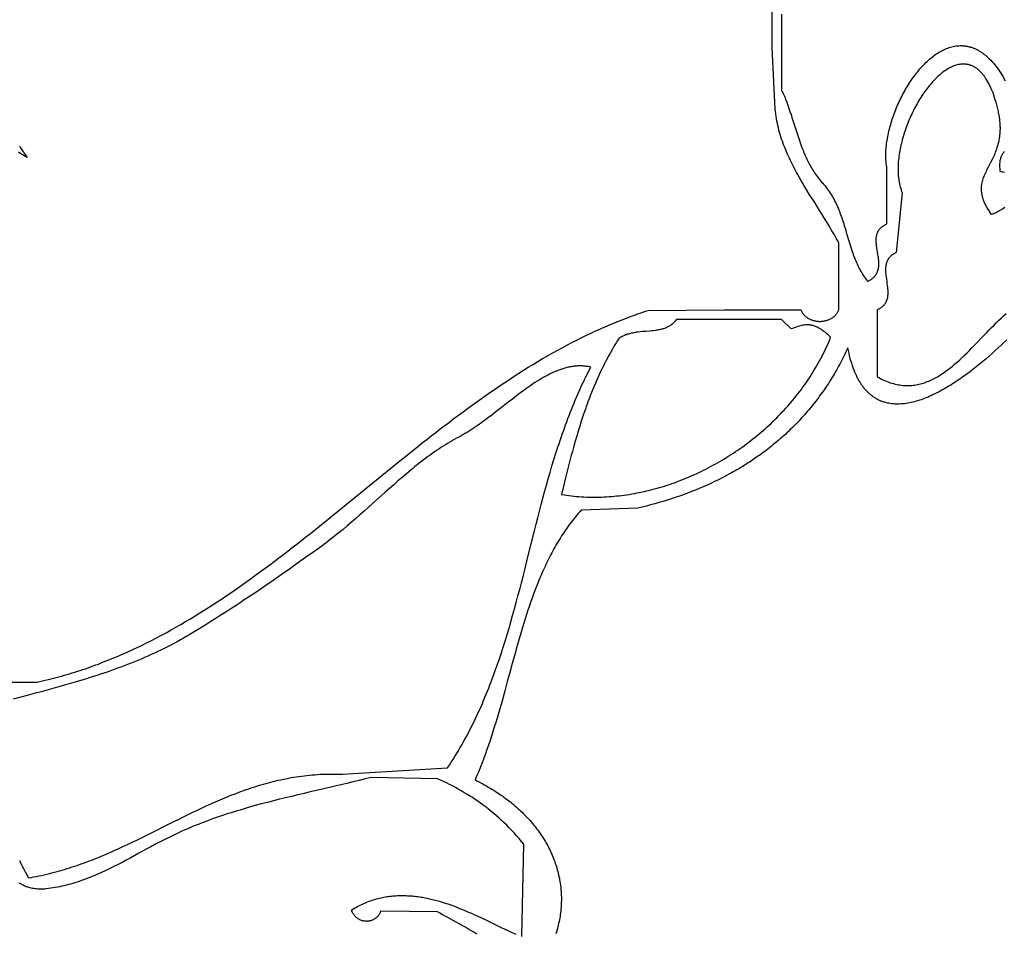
# Model space of a CAD drawing. Extents: x 50 to 552, y 37 to 542.
# Tile 17 of 39: x 321 to 424, y 167 to 263. Entities that reach past the tile are written whole.
import ezdxf

# ---------------------------------------------------------------- set-up
doc = ezdxf.new("R2010")
doc.units = 0

msp = doc.modelspace()

# ---------------------------------------------------------------- linework, layer by layer
for points in [[(314.5, 193.5), (322.5, 193.5), (322.79, 193.56), (323.07, 193.63), (323.36, 193.69), (323.65, 193.76), (323.93, 193.83), (324.22, 193.9), (324.5, 193.98), (324.78, 194.05), (325.06, 194.13), (325.34, 194.21), (325.62, 194.29), (325.9, 194.37), (326.18, 194.46), (326.46, 194.54), (326.74, 194.63), (327.01, 194.72), (327.29, 194.81), (327.56, 194.9), (327.84, 195), (328.11, 195.1), (328.39, 195.19), (328.66, 195.29), (328.93, 195.39), (329.2, 195.5), (329.47, 195.6), (329.74, 195.71), (330.01, 195.81), (330.28, 195.92), (330.55, 196.03), (330.81, 196.14), (331.08, 196.26), (331.35, 196.37), (331.61, 196.49), (331.88, 196.61), (332.14, 196.73), (332.4, 196.85), (332.67, 196.97), (332.93, 197.09), (333.45, 197.34), (333.97, 197.6), (334.49, 197.86), (335.01, 198.13), (335.52, 198.4), (336.03, 198.67), (336.54, 198.96), (337.05, 199.24), (337.56, 199.53), (338.06, 199.83), (338.56, 200.13), (339.06, 200.43), (339.56, 200.74), (340.06, 201.05), (340.56, 201.37), (341.05, 201.69), (341.54, 202.01), (342.03, 202.34), (342.52, 202.67), (343.01, 203), (343.5, 203.34), (343.98, 203.68), (344.47, 204.02), (344.95, 204.37), (345.43, 204.72), (345.91, 205.07), (346.39, 205.42), (346.87, 205.78), (347.34, 206.14), (347.82, 206.5), (348.3, 206.86), (348.77, 207.23), (349.24, 207.59), (349.72, 207.96), (350.19, 208.33), (350.66, 208.7), (351.13, 209.08), (352.07, 209.83), (353.01, 210.58), (353.95, 211.34), (354.89, 212.1), (356.76, 213.63), (358.63, 215.16), (359.56, 215.92), (360.5, 216.68), (361.44, 217.43), (362.38, 218.18), (362.85, 218.55), (363.32, 218.92), (363.79, 219.29), (364.27, 219.66), (364.74, 220.03), (365.22, 220.39), (365.69, 220.75), (366.17, 221.11), (366.65, 221.47), (367.13, 221.83), (367.6, 222.18), (368.09, 222.53), (368.57, 222.88), (369.05, 223.22), (369.53, 223.56), (370.02, 223.9), (370.51, 224.24), (371, 224.57), (371.49, 224.9), (371.98, 225.22), (372.47, 225.54), (372.96, 225.86), (373.46, 226.18), (373.96, 226.49), (374.46, 226.79), (374.96, 227.09), (375.46, 227.39), (375.96, 227.68), (376.47, 227.97), (376.98, 228.25), (377.49, 228.53), (378, 228.81), (378.52, 229.08), (379.03, 229.34), (379.55, 229.6), (380.07, 229.85), (380.6, 230.1), (380.86, 230.22), (381.12, 230.34), (381.39, 230.46), (381.65, 230.58), (381.92, 230.7), (382.18, 230.81), (382.45, 230.92), (382.72, 231.03), (382.98, 231.14), (383.25, 231.25), (383.52, 231.36), (383.79, 231.47), (384.06, 231.57), (384.33, 231.67), (384.6, 231.77), (384.87, 231.87), (385.15, 231.97), (385.42, 232.07), (385.69, 232.16), (385.97, 232.25), (386.24, 232.35), (386.52, 232.43), (394.5, 232.5), (402.5, 232.5), (402.53, 232.43), (402.57, 232.35), (402.61, 232.28), (402.65, 232.22), (402.69, 232.15), (402.74, 232.09), (402.79, 232.03), (402.84, 231.97), (402.89, 231.92), (402.94, 231.86), (403, 231.81), (403.06, 231.76), (403.12, 231.72), (403.18, 231.67), (403.25, 231.63), (403.31, 231.59), (403.38, 231.56), (403.45, 231.52), (403.52, 231.49), (403.59, 231.46), (403.66, 231.44), (403.73, 231.41), (403.81, 231.39), (403.88, 231.37), (403.96, 231.35), (404.03, 231.34), (404.11, 231.32), (404.19, 231.31), (404.27, 231.3), (404.34, 231.3), (404.42, 231.29), (404.5, 231.29), (404.58, 231.29), (404.66, 231.3), (404.73, 231.3), (404.81, 231.31), (404.89, 231.32), (404.97, 231.34), (405.04, 231.35), (405.12, 231.37), (405.19, 231.39), (405.27, 231.41), (405.34, 231.44), (405.41, 231.46), (405.48, 231.49), (405.55, 231.52), (405.62, 231.56), (405.69, 231.59), (405.75, 231.63), (405.82, 231.67), (405.88, 231.72), (405.94, 231.76), (406, 231.81), (406.06, 231.86), (406.11, 231.92), (406.16, 231.97), (406.21, 232.03), (406.26, 232.09), (406.31, 232.15), (406.35, 232.22), (406.39, 232.28), (406.43, 232.35), (406.47, 232.43), (406.5, 232.5), (406.5, 239.5), (406.38, 239.72), (406.26, 239.94), (406.14, 240.15), (406.02, 240.37), (405.77, 240.8), (405.52, 241.23), (405.26, 241.65), (405, 242.07), (404.74, 242.49), (404.48, 242.91), (403.96, 243.74), (403.69, 244.16), (403.43, 244.57), (403.18, 244.99), (402.92, 245.41), (402.67, 245.83), (402.43, 246.25), (402.31, 246.46), (402.19, 246.67), (402.07, 246.88), (401.96, 247.1), (401.85, 247.31), (401.73, 247.52), (401.62, 247.74), (401.52, 247.95), (401.41, 248.17), (401.31, 248.39), (401.21, 248.61), (401.11, 248.83), (401.01, 249.05), (400.92, 249.27), (400.83, 249.5), (400.74, 249.72), (400.66, 249.95), (400.58, 250.17), (400.5, 250.4), (400.42, 250.63), (400.35, 250.87), (400.28, 251.1), (400.22, 251.33), (400.16, 251.57), (400.1, 251.81), (400.05, 252.05), (400, 252.29), (399.95, 252.54), (399.91, 252.78), (399.88, 253.03), (399.84, 253.28), (399.81, 253.53), (399.5, 260), (399.5, 266.5)], [(400.5, 263.5), (400.5, 255.5), (400.57, 255.35), (400.64, 255.19), (400.71, 255.03), (400.78, 254.88), (400.85, 254.72), (400.91, 254.57), (401.03, 254.25), (401.15, 253.94), (401.26, 253.62), (401.37, 253.3), (401.48, 252.99), (401.58, 252.67), (401.68, 252.35), (401.88, 251.72), (402.08, 251.08), (402.19, 250.77), (402.29, 250.46), (402.4, 250.14), (402.51, 249.83), (402.62, 249.52), (402.74, 249.22), (402.8, 249.06), (402.86, 248.91), (402.93, 248.76), (402.99, 248.61), (403.06, 248.46), (403.13, 248.31), (403.2, 248.16), (403.28, 248.01), (403.35, 247.87), (403.43, 247.72), (403.51, 247.58), (403.6, 247.43), (403.68, 247.29), (403.77, 247.14), (403.86, 247), (403.95, 246.86), (404.05, 246.72), (404.15, 246.58), (404.25, 246.45), (404.35, 246.31), (404.46, 246.17), (404.57, 246.04), (404.68, 245.9), (404.8, 245.77), (404.93, 245.63), (405.05, 245.49), (405.16, 245.34), (405.28, 245.19), (405.38, 245.04), (405.49, 244.89), (405.59, 244.74), (405.69, 244.59), (405.78, 244.43), (405.87, 244.28), (405.96, 244.12), (406.04, 243.96), (406.12, 243.8), (406.2, 243.64), (406.27, 243.48), (406.35, 243.32), (406.42, 243.16), (406.48, 242.99), (406.55, 242.83), (406.61, 242.66), (406.67, 242.5), (406.73, 242.33), (406.79, 242.16), (406.85, 241.99), (406.96, 241.66), (407.06, 241.32), (407.17, 240.98), (407.27, 240.64), (407.46, 239.96), (407.57, 239.62), (407.67, 239.28), (407.78, 238.95), (407.89, 238.61), (407.95, 238.45), (408, 238.28), (408.07, 238.12), (408.13, 237.95), (408.19, 237.79), (408.26, 237.63), (408.33, 237.47), (408.4, 237.31), (408.48, 237.15), (408.55, 236.99), (408.63, 236.84), (408.72, 236.68), (408.8, 236.53), (408.89, 236.38), (408.98, 236.23), (409.08, 236.08), (409.18, 235.93), (409.28, 235.78), (409.39, 235.64), (409.5, 235.5), (409.57, 235.53), (409.63, 235.56), (409.69, 235.59), (409.75, 235.63), (409.81, 235.66), (409.86, 235.7), (409.92, 235.73), (409.97, 235.77), (410.01, 235.81), (410.06, 235.85), (410.11, 235.88), (410.15, 235.92), (410.19, 235.96), (410.23, 236), (410.26, 236.05), (410.3, 236.09), (410.33, 236.13), (410.36, 236.17), (410.39, 236.22), (410.42, 236.26), (410.45, 236.3), (410.47, 236.35), (410.49, 236.4), (410.52, 236.44), (410.54, 236.49), (410.55, 236.53), (410.59, 236.63), (410.62, 236.73), (410.64, 236.83), (410.66, 236.93), (410.67, 237.03), (410.68, 237.13), (410.68, 237.24), (410.69, 237.34), (410.68, 237.45), (410.68, 237.56), (410.67, 237.66), (410.66, 237.77), (410.65, 237.88), (410.64, 237.99), (410.62, 238.1), (410.59, 238.32), (410.55, 238.55), (410.51, 238.77), (410.48, 238.99), (410.44, 239.21), (410.43, 239.32), (410.42, 239.42), (410.41, 239.53), (410.4, 239.64), (410.4, 239.74), (410.4, 239.84), (410.4, 239.95), (410.41, 240.05), (410.42, 240.15), (410.44, 240.24), (410.46, 240.34), (410.48, 240.43), (410.51, 240.52), (410.53, 240.57), (410.54, 240.61), (410.56, 240.66), (410.59, 240.7), (410.61, 240.75), (410.63, 240.79), (410.66, 240.83), (410.69, 240.87), (410.71, 240.91), (410.75, 240.95), (410.78, 240.99), (410.81, 241.03), (410.85, 241.07), (410.89, 241.11), (410.93, 241.14), (410.97, 241.18), (411.01, 241.21), (411.06, 241.25), (411.11, 241.28), (411.16, 241.32), (411.21, 241.35), (411.26, 241.38), (411.32, 241.41), (411.38, 241.44), (411.44, 241.47), (411.5, 241.5), (411.5, 247.5), (411.48, 247.65), (411.46, 247.8), (411.44, 247.95), (411.43, 248.1), (411.42, 248.26), (411.41, 248.42), (411.41, 248.58), (411.41, 248.74), (411.41, 248.91), (411.42, 249.07), (411.42, 249.24), (411.44, 249.41), (411.45, 249.59), (411.47, 249.76), (411.49, 249.94), (411.52, 250.11), (411.54, 250.29), (411.58, 250.47), (411.61, 250.65), (411.64, 250.83), (411.68, 251.01), (411.72, 251.19), (411.77, 251.38), (411.82, 251.56), (411.87, 251.74), (411.92, 251.93), (411.97, 252.11), (412.03, 252.3), (412.09, 252.48), (412.15, 252.67), (412.22, 252.85), (412.28, 253.04), (412.35, 253.22), (412.42, 253.41), (412.5, 253.59), (412.57, 253.77), (412.65, 253.96), (412.73, 254.14), (412.82, 254.32), (412.9, 254.5), (412.99, 254.68), (413.08, 254.85), (413.17, 255.03), (413.26, 255.21), (413.36, 255.38), (413.45, 255.55), (413.55, 255.72), (413.65, 255.89), (413.75, 256.06), (413.86, 256.22), (413.96, 256.39), (414.07, 256.55), (414.18, 256.71), (414.29, 256.86), (414.4, 257.02), (414.52, 257.17), (414.63, 257.32), (414.75, 257.46), (414.87, 257.61), (414.99, 257.75), (415.11, 257.89), (415.23, 258.02), (415.35, 258.15), (415.48, 258.28), (415.61, 258.41), (415.73, 258.53), (415.86, 258.65), (415.99, 258.76), (416.12, 258.87), (416.25, 258.98), (416.39, 259.08), (416.52, 259.18), (416.65, 259.28), (416.79, 259.37), (416.93, 259.46), (417.06, 259.54), (417.2, 259.62), (417.34, 259.69), (417.48, 259.76), (417.62, 259.82), (417.76, 259.88), (417.9, 259.94), (418.04, 259.99), (418.19, 260.03), (418.33, 260.07), (418.47, 260.1), (418.62, 260.13), (418.76, 260.16), (418.91, 260.17), (419.05, 260.18), (419.2, 260.19), (419.34, 260.19), (419.41, 260.19), (419.49, 260.18), (419.56, 260.18), (419.63, 260.17), (419.71, 260.16), (419.78, 260.15), (419.85, 260.14), (419.93, 260.13), (420, 260.11), (420.07, 260.1), (420.15, 260.08), (420.22, 260.06), (420.29, 260.04), (420.37, 260.02), (420.44, 259.99), (420.51, 259.97), (420.58, 259.94), (420.66, 259.91), (420.73, 259.88), (420.8, 259.85), (420.88, 259.81), (420.95, 259.78), (421.02, 259.74), (421.1, 259.7), (421.17, 259.66), (421.24, 259.61), (421.32, 259.57), (421.39, 259.52), (421.46, 259.47), (421.53, 259.42), (421.61, 259.37), (421.68, 259.31), (421.75, 259.26), (421.82, 259.2), (421.9, 259.14), (421.97, 259.08), (422.04, 259.01), (422.11, 258.95), (422.25, 258.81), (422.4, 258.67), (422.54, 258.51), (422.68, 258.35), (422.82, 258.18), (422.96, 258), (423.1, 257.82), (423.24, 257.62), (423.38, 257.42), (423.52, 257.21), (423.66, 256.99), (423.79, 256.76), (423.93, 256.52)], [(423.87, 243.22), (423.74, 243.14), (423.62, 243.06), (423.49, 242.98), (423.36, 242.91), (423.24, 242.84), (423.11, 242.78), (422.99, 242.71), (422.86, 242.65), (422.74, 242.6), (422.62, 242.54), (422.49, 242.49), (422.42, 242.6), (422.35, 242.7), (422.28, 242.8), (422.22, 242.9), (422.15, 242.99), (422.09, 243.09), (422.04, 243.18), (421.99, 243.28), (421.93, 243.37), (421.89, 243.46), (421.84, 243.55), (421.8, 243.64), (421.76, 243.73), (421.72, 243.82), (421.69, 243.9), (421.65, 243.99), (421.62, 244.07), (421.6, 244.16), (421.57, 244.24), (421.55, 244.32), (421.53, 244.4), (421.51, 244.48), (421.49, 244.56), (421.48, 244.64), (421.47, 244.72), (421.46, 244.79), (421.45, 244.87), (421.44, 244.95), (421.44, 245.02), (421.43, 245.09), (421.43, 245.17), (421.43, 245.24), (421.44, 245.31), (421.44, 245.39), (421.45, 245.46), (421.45, 245.53), (421.46, 245.6), (421.47, 245.67), (421.5, 245.81), (421.53, 245.95), (421.57, 246.08), (421.61, 246.22), (421.65, 246.36), (421.7, 246.49), (421.76, 246.62), (421.81, 246.76), (421.87, 246.89), (421.94, 247.03), (422, 247.16), (422.14, 247.43), (422.42, 247.99), (422.57, 248.28), (422.64, 248.43), (422.71, 248.58), (422.78, 248.73), (422.85, 248.89), (422.91, 249.04), (422.97, 249.21), (423.03, 249.37), (423.09, 249.54), (423.14, 249.71), (423.19, 249.89), (423.24, 250.07), (423.28, 250.26), (423.31, 250.45), (423.33, 250.54), (423.34, 250.64), (423.36, 250.74), (423.37, 250.84), (423.38, 250.94), (423.39, 251.04), (423.39, 251.15), (423.4, 251.25), (423.4, 251.36), (423.41, 251.47), (423.41, 251.58), (423.4, 251.69), (423.4, 251.81), (423.4, 251.92), (423.39, 252.04), (423.38, 252.15), (423.37, 252.27), (423.36, 252.39), (423.34, 252.52), (423.32, 252.64), (423.31, 252.77), (423.28, 252.89), (423.26, 253.02), (423.23, 253.16), (423.21, 253.29), (423.18, 253.42), (423.11, 253.71), (423.03, 253.99), (422.96, 254.25), (422.88, 254.51), (422.8, 254.76), (422.72, 255), (422.64, 255.23), (422.55, 255.45), (422.46, 255.66), (422.37, 255.86), (422.28, 256.05), (422.19, 256.24), (422.09, 256.41), (422, 256.58), (421.9, 256.73), (421.85, 256.81), (421.8, 256.88), (421.75, 256.96), (421.7, 257.02), (421.64, 257.09), (421.59, 257.16), (421.54, 257.22), (421.49, 257.28), (421.43, 257.34), (421.38, 257.4), (421.33, 257.45), (421.27, 257.51), (421.22, 257.56), (421.16, 257.61), (421.11, 257.66), (421.05, 257.7), (421, 257.75), (420.94, 257.79), (420.88, 257.83), (420.83, 257.87), (420.77, 257.9), (420.71, 257.94), (420.65, 257.97), (420.6, 258), (420.54, 258.03), (420.48, 258.06), (420.42, 258.08), (420.36, 258.1), (420.3, 258.13), (420.24, 258.15), (420.19, 258.16), (420.13, 258.18), (420.07, 258.2), (420.01, 258.21), (419.95, 258.22), (419.89, 258.23), (419.82, 258.24), (419.76, 258.25), (419.7, 258.25), (419.64, 258.25), (419.58, 258.26), (419.52, 258.26), (419.46, 258.26), (419.4, 258.25), (419.34, 258.25), (419.27, 258.24), (419.15, 258.23), (419.03, 258.2), (418.9, 258.17), (418.78, 258.14), (418.65, 258.1), (418.53, 258.06), (418.4, 258), (418.28, 257.95), (418.15, 257.89), (418.03, 257.82), (417.9, 257.75), (417.78, 257.67), (417.65, 257.59), (417.53, 257.5), (417.4, 257.41), (417.28, 257.32), (417.16, 257.22), (417.03, 257.11), (416.91, 257), (416.79, 256.89), (416.67, 256.77), (416.55, 256.65), (416.43, 256.53), (416.31, 256.4), (416.2, 256.27), (416.08, 256.13), (415.96, 255.99), (415.85, 255.85), (415.74, 255.7), (415.62, 255.56), (415.51, 255.4), (415.4, 255.25), (415.3, 255.09), (415.19, 254.93), (415.08, 254.77), (414.98, 254.6), (414.88, 254.44), (414.78, 254.26), (414.68, 254.09), (414.58, 253.92), (414.49, 253.74), (414.39, 253.56), (414.3, 253.38), (414.21, 253.2), (414.12, 253.02), (414.04, 252.83), (413.95, 252.65), (413.87, 252.46), (413.79, 252.27), (413.72, 252.08), (413.64, 251.89), (413.57, 251.7), (413.5, 251.5), (413.43, 251.31), (413.37, 251.12), (413.31, 250.92), (413.25, 250.73), (413.19, 250.53), (413.13, 250.34), (413.08, 250.14), (413.04, 249.95), (412.99, 249.75), (412.95, 249.56), (412.91, 249.36), (412.87, 249.17), (412.84, 248.98), (412.81, 248.78), (412.78, 248.59), (412.76, 248.4), (412.74, 248.21), (412.72, 248.02), (412.71, 247.83), (412.7, 247.64), (412.69, 247.46), (412.69, 247.27), (412.69, 247.09), (412.7, 246.91), (412.71, 246.73), (412.72, 246.56), (412.73, 246.38), (412.76, 246.21), (412.78, 246.04), (412.81, 245.87), (412.84, 245.7), (412.88, 245.54), (412.92, 245.38), (412.97, 245.22), (413.02, 245.06), (413.07, 244.91), (413.13, 244.76), (412.5, 238.5), (412.44, 238.47), (412.38, 238.44), (412.32, 238.41), (412.26, 238.38), (412.21, 238.35), (412.16, 238.32), (412.11, 238.29), (412.06, 238.25), (412.02, 238.22), (411.97, 238.18), (411.93, 238.15), (411.89, 238.11), (411.85, 238.07), (411.82, 238.04), (411.78, 238), (411.75, 237.96), (411.72, 237.92), (411.69, 237.88), (411.66, 237.83), (411.64, 237.79), (411.61, 237.75), (411.59, 237.7), (411.57, 237.66), (411.55, 237.62), (411.51, 237.52), (411.48, 237.43), (411.45, 237.33), (411.43, 237.24), (411.41, 237.14), (411.4, 237.04), (411.39, 236.93), (411.38, 236.83), (411.38, 236.72), (411.38, 236.62), (411.39, 236.51), (411.39, 236.4), (411.4, 236.29), (411.41, 236.18), (411.44, 235.95), (411.47, 235.73), (411.5, 235.5), (411.53, 235.27), (411.56, 235.05), (411.59, 234.82), (411.6, 234.71), (411.61, 234.6), (411.61, 234.49), (411.62, 234.38), (411.62, 234.28), (411.62, 234.17), (411.61, 234.07), (411.6, 233.96), (411.59, 233.86), (411.57, 233.76), (411.55, 233.67), (411.52, 233.57), (411.49, 233.48), (411.45, 233.38), (411.43, 233.34), (411.41, 233.3), (411.39, 233.25), (411.36, 233.21), (411.34, 233.17), (411.31, 233.12), (411.28, 233.08), (411.25, 233.04), (411.22, 233), (411.18, 232.96), (411.15, 232.93), (411.11, 232.89), (411.07, 232.85), (411.03, 232.82), (410.98, 232.78), (410.94, 232.75), (410.89, 232.71), (410.84, 232.68), (410.79, 232.65), (410.74, 232.62), (410.68, 232.59), (410.62, 232.56), (410.56, 232.53), (410.5, 232.5), (410.5, 225.5), (410.68, 225.4), (410.85, 225.31), (411.03, 225.22), (411.2, 225.14), (411.37, 225.06), (411.55, 224.99), (411.72, 224.93), (411.88, 224.87), (412.05, 224.82), (412.22, 224.77), (412.38, 224.73), (412.55, 224.69), (412.71, 224.66), (412.87, 224.63), (413.03, 224.61), (413.19, 224.59), (413.35, 224.58), (413.51, 224.57), (413.66, 224.57), (413.82, 224.57), (413.97, 224.58), (414.13, 224.59), (414.28, 224.6), (414.43, 224.62), (414.58, 224.65), (414.73, 224.67), (414.88, 224.71), (415.03, 224.74), (415.17, 224.78), (415.32, 224.82), (415.47, 224.87), (415.61, 224.92), (415.75, 224.98), (415.9, 225.03), (416.04, 225.1), (416.18, 225.16), (416.32, 225.23), (416.46, 225.3), (416.6, 225.37), (416.74, 225.45), (416.88, 225.53), (417.02, 225.61), (417.15, 225.7), (417.29, 225.79), (417.42, 225.88), (417.56, 225.97), (417.69, 226.07), (417.83, 226.17), (417.96, 226.27), (418.09, 226.37), (418.23, 226.47), (418.36, 226.58), (418.49, 226.69), (418.62, 226.8), (418.75, 226.91), (418.88, 227.03), (419.15, 227.26), (419.4, 227.5), (419.66, 227.75), (419.92, 228), (420.17, 228.25), (420.43, 228.51), (420.68, 228.77), (420.94, 229.03), (421.45, 229.56), (421.95, 230.09), (422.21, 230.36), (422.46, 230.62), (422.72, 230.88), (422.97, 231.14), (423.23, 231.39), (423.49, 231.64), (423.75, 231.89), (424.01, 232.13)], [(320.65, 249.66), (320.85, 249.37), (321.05, 249.07), (321.27, 248.77), (321.48, 248.46), (321.32, 248.55), (321.16, 248.64), (321.01, 248.74), (320.86, 248.83), (320.7, 248.93), (320.56, 249.02)], [(423.85, 249.09), (423.79, 249.04), (423.74, 248.98), (423.69, 248.92), (423.65, 248.86), (423.6, 248.8), (423.56, 248.73), (423.53, 248.65), (423.49, 248.58), (423.46, 248.5), (423.43, 248.41), (423.41, 248.33), (423.38, 248.23), (423.37, 248.14), (423.35, 248.03), (423.34, 247.93), (423.33, 247.81), (423.33, 247.69), (423.33, 247.57), (423.33, 247.44), (423.34, 247.31), (423.35, 247.17), (423.37, 247.02), (423.48, 246.99), (423.6, 246.97), (423.72, 246.95), (423.84, 246.93)], [(424.08, 229.37), (423.79, 229.09), (423.49, 228.8), (423.19, 228.52), (422.88, 228.23), (422.56, 227.94), (422.24, 227.66), (421.91, 227.37), (421.57, 227.09), (421.23, 226.81), (420.89, 226.53), (420.54, 226.26), (420.36, 226.12), (420.19, 225.99), (420.01, 225.85), (419.83, 225.72), (419.65, 225.59), (419.47, 225.47), (419.29, 225.34), (419.11, 225.22), (418.93, 225.09), (418.75, 224.97), (418.57, 224.85), (418.39, 224.74), (418.21, 224.62), (418.02, 224.51), (417.84, 224.4), (417.66, 224.29), (417.48, 224.19), (417.29, 224.09), (417.11, 223.99), (416.93, 223.89), (416.74, 223.8), (416.56, 223.7), (416.38, 223.62), (416.2, 223.53), (416.01, 223.45), (415.83, 223.37), (415.65, 223.3), (415.47, 223.23), (415.29, 223.16), (415.11, 223.09), (414.93, 223.03), (414.76, 222.98), (414.58, 222.92), (414.4, 222.88), (414.23, 222.83), (414.05, 222.79), (413.88, 222.75), (413.7, 222.72), (413.53, 222.69), (413.36, 222.67), (413.19, 222.65), (413.02, 222.64), (412.86, 222.63), (412.69, 222.63), (412.52, 222.63), (412.36, 222.63), (412.2, 222.64), (412.04, 222.66), (411.88, 222.68), (411.72, 222.71), (411.57, 222.74), (411.41, 222.78), (411.26, 222.82), (411.19, 222.84), (411.11, 222.87), (411.04, 222.9), (410.96, 222.92), (410.89, 222.95), (410.82, 222.98), (410.74, 223.02), (410.67, 223.05), (410.6, 223.09), (410.53, 223.12), (410.46, 223.16), (410.39, 223.2), (410.32, 223.24), (410.25, 223.29), (410.18, 223.33), (410.11, 223.38), (410.05, 223.43), (409.98, 223.48), (409.91, 223.53), (409.85, 223.58), (409.78, 223.63), (409.72, 223.69), (409.65, 223.75), (409.59, 223.81), (409.53, 223.87), (409.47, 223.93), (409.4, 224), (409.34, 224.06), (409.28, 224.13), (409.22, 224.2), (409.17, 224.27), (409.11, 224.34), (409.05, 224.42), (408.99, 224.5), (408.94, 224.57), (408.88, 224.65), (408.83, 224.74), (408.77, 224.82), (408.72, 224.91), (408.66, 224.99), (408.61, 225.08), (408.56, 225.17), (408.51, 225.27), (408.46, 225.36), (408.41, 225.46), (408.36, 225.56), (408.27, 225.76), (408.18, 225.97), (408.09, 226.19), (408, 226.42), (407.92, 226.65), (407.84, 226.9), (407.76, 227.15), (407.69, 227.41), (407.62, 227.68), (407.56, 227.95), (407.49, 228.24), (407.43, 228.53), (407.33, 228.31), (407.23, 228.09), (407.12, 227.87), (407.02, 227.66), (406.91, 227.44), (406.8, 227.23), (406.69, 227.02), (406.58, 226.81), (406.47, 226.6), (406.35, 226.39), (406.24, 226.19), (406.12, 225.98), (406, 225.78), (405.88, 225.58), (405.76, 225.38), (405.64, 225.19), (405.52, 224.99), (405.39, 224.8), (405.27, 224.6), (405.14, 224.41), (405.01, 224.22), (404.88, 224.03), (404.75, 223.85), (404.62, 223.66), (404.48, 223.48), (404.35, 223.29), (404.21, 223.11), (404.07, 222.93), (403.93, 222.75), (403.8, 222.58), (403.65, 222.4), (403.51, 222.23), (403.37, 222.06), (403.22, 221.89), (403.08, 221.72), (402.93, 221.55), (402.78, 221.38), (402.63, 221.22), (402.48, 221.05), (402.33, 220.89), (402.18, 220.73), (402.03, 220.57), (401.87, 220.41), (401.72, 220.26), (401.56, 220.1), (401.4, 219.95), (401.24, 219.79), (401.08, 219.64), (400.92, 219.49), (400.76, 219.34), (400.59, 219.2), (400.43, 219.05), (400.26, 218.91), (400.1, 218.77), (399.93, 218.62), (399.76, 218.48), (399.59, 218.35), (399.42, 218.21), (399.25, 218.07), (399.08, 217.94), (398.9, 217.8), (398.73, 217.67), (398.55, 217.54), (398.38, 217.41), (398.2, 217.28), (398.02, 217.16), (397.84, 217.03), (397.66, 216.91), (397.48, 216.79), (397.3, 216.66), (397.12, 216.54), (396.93, 216.42), (396.75, 216.31), (396.56, 216.19), (396.38, 216.08), (396.19, 215.96), (396, 215.85), (395.81, 215.74), (395.62, 215.63), (395.43, 215.52), (395.24, 215.41), (395.05, 215.31), (394.66, 215.1), (394.27, 214.9), (393.88, 214.7), (393.48, 214.5), (393.08, 214.32), (392.68, 214.13), (392.28, 213.95), (391.87, 213.78), (391.46, 213.61), (391.04, 213.45), (390.63, 213.29), (390.21, 213.13), (389.79, 212.98), (389.36, 212.84), (388.94, 212.69), (388.51, 212.56), (388.08, 212.43), (387.64, 212.3), (387.21, 212.17), (386.77, 212.06), (386.33, 211.94), (385.89, 211.83), (385.45, 211.73), (379.5, 211.5), (379.35, 211.33), (379.2, 211.16), (379.05, 210.99), (378.91, 210.82), (378.77, 210.64), (378.63, 210.47), (378.49, 210.29), (378.35, 210.11), (378.22, 209.93), (378.08, 209.74), (377.95, 209.56), (377.82, 209.38), (377.7, 209.19), (377.57, 209), (377.45, 208.81), (377.33, 208.62), (377.21, 208.43), (377.09, 208.24), (376.97, 208.04), (376.86, 207.85), (376.75, 207.65), (376.64, 207.45), (376.53, 207.25), (376.42, 207.05), (376.31, 206.85), (376.21, 206.65), (376.1, 206.44), (376, 206.24), (375.9, 206.03), (375.8, 205.82), (375.71, 205.62), (375.61, 205.41), (375.51, 205.2), (375.42, 204.99), (375.33, 204.77), (375.24, 204.56), (375.06, 204.13), (374.88, 203.7), (374.71, 203.26), (374.55, 202.82), (374.39, 202.38), (374.23, 201.93), (374.07, 201.48), (373.92, 201.03), (373.77, 200.57), (373.63, 200.12), (373.49, 199.66), (373.35, 199.2), (373.21, 198.73), (373.07, 198.27), (372.94, 197.8), (372.8, 197.33), (372.54, 196.39), (372.28, 195.44), (372.02, 194.49), (371.76, 193.54), (371.5, 192.58), (371.24, 191.63), (371.1, 191.15), (370.97, 190.68), (370.83, 190.2), (370.69, 189.73), (370.55, 189.25), (370.4, 188.78), (370.25, 188.31), (370.1, 187.84), (369.95, 187.37), (369.79, 186.9), (369.63, 186.44), (369.46, 185.97), (369.29, 185.51), (369.12, 185.05), (368.94, 184.6), (368.76, 184.14), (368.57, 183.69), (368.47, 183.47), (368.38, 183.24), (368.58, 183.14), (368.79, 183.04), (368.99, 182.93), (369.19, 182.83), (369.38, 182.72), (369.58, 182.61), (369.77, 182.5), (369.96, 182.39), (370.15, 182.27), (370.34, 182.16), (370.52, 182.04), (370.71, 181.92), (370.89, 181.8), (371.06, 181.68), (371.24, 181.56), (371.41, 181.43), (371.58, 181.31), (371.75, 181.18), (371.92, 181.05), (372.08, 180.93), (372.25, 180.79), (372.4, 180.66), (372.56, 180.53), (372.72, 180.4), (372.87, 180.26), (373.02, 180.12), (373.17, 179.98), (373.31, 179.85), (373.46, 179.7), (373.6, 179.56), (373.74, 179.42), (373.87, 179.28), (374.01, 179.13), (374.14, 178.99), (374.26, 178.84), (374.39, 178.69), (374.52, 178.54), (374.64, 178.39), (374.76, 178.24), (374.87, 178.09), (374.99, 177.93), (375.1, 177.78), (375.21, 177.62), (375.31, 177.47), (375.42, 177.31), (375.52, 177.15), (375.62, 176.99), (375.71, 176.83), (375.81, 176.67), (375.9, 176.51), (375.99, 176.35), (376.07, 176.18), (376.16, 176.02), (376.24, 175.85), (376.32, 175.69), (376.39, 175.52), (376.47, 175.35), (376.54, 175.18), (376.6, 175.02), (376.67, 174.85), (376.73, 174.68), (376.79, 174.5), (376.85, 174.33), (376.9, 174.16), (376.96, 173.99), (377, 173.81), (377.05, 173.64), (377.09, 173.47), (377.14, 173.29), (377.17, 173.11), (377.21, 172.94), (377.24, 172.76), (377.27, 172.58), (377.3, 172.41), (377.32, 172.23), (377.35, 172.05), (377.36, 171.87), (377.38, 171.69), (377.39, 171.51), (377.4, 171.33), (377.41, 171.15), (377.42, 170.97), (377.42, 170.78), (377.42, 170.6), (377.41, 170.42), (377.41, 170.24), (377.4, 170.05), (377.39, 169.87), (377.37, 169.69), (377.35, 169.5), (377.33, 169.32), (377.31, 169.14), (377.28, 168.95), (377.25, 168.77), (377.22, 168.58), (377.18, 168.4), (377.14, 168.21), (377.1, 168.03), (377.05, 167.84), (377.01, 167.66), (376.96, 167.47), (376.9, 167.28), (376.84, 167.1)], [(320.67, 174.8), (320.81, 174.5), (320.95, 174.2), (321.1, 173.9), (321.26, 173.6), (321.42, 173.29), (321.59, 172.98), (321.87, 173.02), (322.14, 173.07), (322.42, 173.13), (322.7, 173.18), (322.97, 173.24), (323.24, 173.3), (323.52, 173.36), (323.79, 173.43), (324.06, 173.5), (324.33, 173.57), (324.59, 173.64), (324.86, 173.71), (325.13, 173.79), (325.39, 173.87), (325.65, 173.95), (325.91, 174.03), (326.18, 174.12), (326.44, 174.2), (326.7, 174.29), (326.95, 174.38), (327.21, 174.47), (327.47, 174.56), (327.72, 174.66), (327.98, 174.76), (328.23, 174.85), (328.49, 174.95), (328.74, 175.06), (328.99, 175.16), (329.5, 175.37), (329.99, 175.58), (330.49, 175.8), (330.99, 176.02), (331.48, 176.25), (331.97, 176.48), (332.46, 176.71), (332.95, 176.94), (333.43, 177.18), (333.92, 177.42), (334.89, 177.9), (335.85, 178.39), (336.82, 178.87), (337.3, 179.11), (337.78, 179.35), (338.26, 179.58), (338.75, 179.82), (339.23, 180.05), (339.72, 180.28), (340.2, 180.51), (340.69, 180.73), (341.18, 180.94), (341.67, 181.16), (342.17, 181.37), (342.41, 181.47), (342.66, 181.57), (342.91, 181.67), (343.16, 181.76), (343.41, 181.86), (343.66, 181.95), (343.91, 182.05), (344.16, 182.14), (344.42, 182.23), (344.67, 182.31), (344.92, 182.4), (345.18, 182.48), (345.43, 182.57), (345.69, 182.65), (345.95, 182.72), (346.21, 182.8), (346.47, 182.87), (346.73, 182.94), (346.99, 183.01), (347.25, 183.08), (347.51, 183.14), (347.77, 183.2), (348.04, 183.26), (348.31, 183.32), (348.57, 183.37), (348.84, 183.43), (349.11, 183.48), (349.38, 183.52), (349.65, 183.57), (349.93, 183.61), (350.2, 183.64), (350.47, 183.68), (350.75, 183.71), (351.03, 183.74), (351.31, 183.77), (351.59, 183.79), (351.87, 183.81), (352.15, 183.83), (352.44, 183.84), (352.72, 183.85), (353.01, 183.86), (353.3, 183.86), (353.59, 183.86), (353.88, 183.85), (354.18, 183.85), (354.47, 183.84), (365.5, 184.5), (365.7, 184.79), (365.89, 185.09), (366.08, 185.39), (366.26, 185.68), (366.45, 185.98), (366.63, 186.29), (366.8, 186.59), (366.98, 186.89), (367.15, 187.2), (367.32, 187.5), (367.49, 187.81), (367.65, 188.12), (367.81, 188.43), (367.97, 188.74), (368.12, 189.05), (368.28, 189.36), (368.43, 189.67), (368.58, 189.99), (368.72, 190.3), (368.87, 190.62), (369.01, 190.94), (369.15, 191.26), (369.28, 191.58), (369.42, 191.9), (369.55, 192.22), (369.68, 192.54), (369.81, 192.86), (369.94, 193.19), (370.06, 193.51), (370.19, 193.84), (370.31, 194.17), (370.43, 194.49), (370.54, 194.82), (370.66, 195.15), (370.77, 195.48), (370.89, 195.81), (371, 196.14), (371.11, 196.47), (371.22, 196.8), (371.32, 197.14), (371.53, 197.8), (371.74, 198.47), (371.94, 199.15), (372.13, 199.82), (372.32, 200.49), (372.51, 201.17), (372.7, 201.85), (372.88, 202.53), (373.06, 203.21), (373.23, 203.89), (373.41, 204.57), (373.58, 205.26), (373.92, 206.62), (374.27, 207.99), (374.61, 209.36), (374.78, 210.04), (374.96, 210.72), (375.13, 211.4), (375.31, 212.09), (375.49, 212.76), (375.67, 213.44), (375.86, 214.12), (376.05, 214.8), (376.25, 215.47), (376.44, 216.14), (376.65, 216.81), (376.86, 217.48), (376.96, 217.81), (377.07, 218.14), (377.18, 218.47), (377.29, 218.8), (377.4, 219.13), (377.51, 219.46), (377.63, 219.79), (377.75, 220.12), (377.86, 220.45), (377.98, 220.78), (378.11, 221.1), (378.23, 221.43), (378.36, 221.75), (378.48, 222.07), (378.61, 222.4), (378.75, 222.72), (378.88, 223.04), (379.01, 223.36), (379.15, 223.68), (379.29, 223.99), (379.44, 224.31), (379.58, 224.63), (379.73, 224.94), (379.88, 225.26), (380.03, 225.57), (380.18, 225.88), (380.34, 226.19), (380.5, 226.5), (380.5, 226.5), (380.39, 226.52), (380.28, 226.55), (380.17, 226.56), (380.07, 226.58), (379.96, 226.59), (379.85, 226.6), (379.74, 226.61), (379.63, 226.62), (379.53, 226.62), (379.42, 226.63), (379.31, 226.63), (379.2, 226.62), (379.09, 226.62), (378.98, 226.61), (378.88, 226.6), (378.77, 226.59), (378.66, 226.58), (378.55, 226.56), (378.44, 226.54), (378.33, 226.52), (378.23, 226.5), (378.12, 226.48), (378.01, 226.45), (377.9, 226.43), (377.79, 226.4), (377.69, 226.37), (377.58, 226.33), (377.47, 226.3), (377.36, 226.26), (377.25, 226.22), (377.15, 226.18), (377.04, 226.14), (376.82, 226.05), (376.61, 225.96), (376.39, 225.86), (376.17, 225.76), (375.96, 225.64), (375.74, 225.53), (375.52, 225.41), (375.31, 225.28), (375.09, 225.15), (374.88, 225.02), (374.66, 224.88), (374.45, 224.74), (374.23, 224.59), (374.01, 224.44), (373.8, 224.29), (373.58, 224.13), (373.37, 223.98), (373.15, 223.82), (372.93, 223.65), (372.72, 223.49), (372.29, 223.16), (371.85, 222.82), (370.99, 222.14), (370.56, 221.81), (370.13, 221.47), (369.7, 221.15), (369.48, 220.98), (369.26, 220.83), (369.05, 220.67), (368.83, 220.51), (368.62, 220.36), (368.4, 220.21), (368.18, 220.07), (367.97, 219.93), (367.75, 219.79), (367.54, 219.66), (367.32, 219.53), (367.1, 219.4), (366.89, 219.28), (366.67, 219.17), (366.44, 219.04), (366.2, 218.92), (365.97, 218.79), (365.74, 218.65), (365.51, 218.51), (365.28, 218.37), (365.04, 218.22), (364.81, 218.07), (364.58, 217.92), (364.36, 217.77), (364.13, 217.61), (363.9, 217.45), (363.67, 217.28), (363.44, 217.12), (363.22, 216.95), (362.99, 216.78), (362.77, 216.6), (362.54, 216.43), (362.32, 216.25), (362.09, 216.07), (361.87, 215.89), (361.64, 215.7), (361.2, 215.33), (360.75, 214.95), (360.3, 214.57), (359.86, 214.18), (359.42, 213.79), (358.97, 213.4), (358.53, 213), (357.65, 212.21), (357.21, 211.81), (356.77, 211.42), (356.32, 211.02), (355.88, 210.64), (355.44, 210.25), (355, 209.87), (354.55, 209.5), (354.33, 209.32), (354.11, 209.13), (353.88, 208.95), (353.66, 208.78), (353.44, 208.6), (353.22, 208.42), (352.99, 208.25), (352.77, 208.08), (352.54, 207.92), (352.32, 207.75), (351.48, 207.15), (350.63, 206.54), (349.79, 205.94), (348.94, 205.34), (348.08, 204.74), (347.23, 204.15), (346.37, 203.56), (345.51, 202.97), (344.64, 202.39), (344.21, 202.1), (343.78, 201.81), (343.34, 201.53), (342.91, 201.24), (342.47, 200.96), (342.03, 200.68), (341.59, 200.4), (341.16, 200.12), (340.72, 199.84), (340.28, 199.57), (339.84, 199.29), (339.39, 199.02), (338.95, 198.75), (338.51, 198.48), (338.18, 198.29), (337.85, 198.1), (337.51, 197.91), (337.18, 197.72), (336.84, 197.54), (336.5, 197.36), (336.17, 197.19), (335.82, 197.02), (335.48, 196.85), (335.14, 196.69), (334.79, 196.53), (334.45, 196.37), (334.1, 196.21), (333.75, 196.06), (333.4, 195.91), (333.05, 195.76), (332.7, 195.62), (332.35, 195.48), (331.99, 195.34), (331.64, 195.2), (331.28, 195.07), (330.92, 194.94), (330.57, 194.81), (330.21, 194.68), (329.85, 194.55), (329.49, 194.43), (329.13, 194.31), (328.77, 194.19), (328.4, 194.07), (328.04, 193.96), (327.68, 193.85), (327.32, 193.73), (326.95, 193.62), (326.59, 193.51), (325.86, 193.3), (325.13, 193.09), (324.4, 192.89), (323.66, 192.69), (322.93, 192.49), (322.2, 192.3), (321.47, 192.1), (320, 191.72)], [(373.27, 166.85), (373.5, 176.5), (373.25, 176.8), (372.99, 177.1), (372.74, 177.39), (372.48, 177.68), (372.22, 177.95), (371.96, 178.22), (371.7, 178.49), (371.43, 178.74), (371.16, 179), (370.9, 179.24), (370.63, 179.48), (370.35, 179.71), (370.08, 179.94), (369.8, 180.17), (369.53, 180.38), (369.24, 180.59), (368.96, 180.8), (368.68, 181), (368.39, 181.2), (368.1, 181.39), (367.81, 181.58), (367.52, 181.76), (367.22, 181.94), (366.92, 182.11), (366.62, 182.28), (366.32, 182.45), (366.01, 182.61), (365.7, 182.77), (365.39, 182.92), (365.08, 183.07), (364.76, 183.22), (364.44, 183.36), (357.5, 183.5), (356.87, 183.34), (356.23, 183.18), (355.59, 183.03), (354.96, 182.88), (354.32, 182.73), (353.68, 182.58), (352.39, 182.28), (351.11, 181.98), (350.47, 181.83), (349.82, 181.68), (349.18, 181.52), (348.54, 181.37), (347.9, 181.21), (347.26, 181.05), (346.63, 180.89), (345.99, 180.72), (345.36, 180.55), (344.73, 180.37), (344.1, 180.19), (343.78, 180.09), (343.47, 180), (343.16, 179.9), (342.85, 179.81), (342.53, 179.71), (342.22, 179.61), (341.92, 179.51), (341.61, 179.4), (341.3, 179.3), (340.99, 179.19), (340.69, 179.08), (340.38, 178.97), (340.08, 178.85), (339.78, 178.74), (339.47, 178.62), (339.17, 178.5), (338.87, 178.38), (338.57, 178.26), (338.28, 178.13), (337.98, 178), (337.68, 177.87), (337.39, 177.74), (337.18, 177.64), (336.96, 177.54), (336.54, 177.33), (336.11, 177.12), (335.69, 176.91), (335.27, 176.69), (334.84, 176.46), (334.42, 176.24), (334, 176.01), (333.16, 175.55), (332.32, 175.09), (331.9, 174.87), (331.47, 174.64), (331.05, 174.42), (330.62, 174.2), (330.19, 173.99), (329.77, 173.78), (329.55, 173.68), (329.33, 173.58), (329.12, 173.48), (328.9, 173.39), (328.68, 173.29), (328.47, 173.2), (328.25, 173.11), (328.03, 173.02), (327.81, 172.93), (327.59, 172.85), (327.37, 172.77), (327.14, 172.69), (326.92, 172.61), (326.7, 172.54), (326.47, 172.47), (326.25, 172.4), (326.02, 172.33), (325.79, 172.27), (325.57, 172.21), (325.34, 172.15), (325.11, 172.1), (324.87, 172.05), (324.64, 172.01), (324.41, 171.96), (324.17, 171.92), (323.94, 171.89), (323.7, 171.86), (323.46, 171.83), (323.31, 171.81), (323.15, 171.8), (323, 171.8), (322.86, 171.8), (322.71, 171.8), (322.57, 171.81), (322.43, 171.82), (322.29, 171.83), (322.16, 171.85), (322.02, 171.87), (321.89, 171.9), (321.77, 171.93), (321.64, 171.97), (321.52, 172.01), (321.4, 172.05), (321.28, 172.09), (321.16, 172.14), (321.05, 172.2), (320.94, 172.25), (320.83, 172.31), (320.73, 172.38), (320.62, 172.44)], [(368.56, 167.09), (368.26, 167.28), (367.95, 167.47), (367.63, 167.65), (367.32, 167.83), (367.01, 168), (366.71, 168.17), (366.1, 168.5), (365.52, 168.81), (365.24, 168.97), (364.97, 169.12), (364.7, 169.27), (364.45, 169.42), (358.5, 169.5), (358.48, 169.44), (358.45, 169.37), (358.43, 169.31), (358.4, 169.26), (358.37, 169.2), (358.33, 169.14), (358.3, 169.09), (358.26, 169.04), (358.22, 168.99), (358.18, 168.94), (358.14, 168.9), (358.1, 168.86), (358.05, 168.81), (358.01, 168.78), (357.96, 168.74), (357.91, 168.7), (357.86, 168.67), (357.81, 168.64), (357.76, 168.61), (357.71, 168.58), (357.65, 168.56), (357.6, 168.54), (357.54, 168.51), (357.49, 168.5), (357.43, 168.48), (357.37, 168.47), (357.31, 168.45), (357.26, 168.44), (357.2, 168.44), (357.14, 168.43), (357.08, 168.43), (357.02, 168.42), (356.96, 168.43), (356.9, 168.43), (356.84, 168.43), (356.78, 168.44), (356.72, 168.45), (356.66, 168.46), (356.6, 168.48), (356.55, 168.49), (356.49, 168.51), (356.43, 168.53), (356.37, 168.56), (356.32, 168.58), (356.26, 168.61), (356.21, 168.64), (356.15, 168.67), (356.1, 168.71), (356.05, 168.75), (356, 168.79), (355.95, 168.83), (355.9, 168.87), (355.85, 168.92), (355.81, 168.97), (355.76, 169.02), (355.72, 169.08), (355.68, 169.14), (355.64, 169.2), (355.6, 169.26), (355.56, 169.32), (355.53, 169.39), (355.49, 169.46), (355.46, 169.53), (355.43, 169.61), (355.59, 169.7), (355.74, 169.79), (355.89, 169.88), (356.05, 169.97), (356.2, 170.05), (356.36, 170.12), (356.51, 170.2), (356.67, 170.27), (356.82, 170.34), (356.98, 170.4), (357.13, 170.47), (357.29, 170.52), (357.44, 170.58), (357.6, 170.63), (357.75, 170.68), (357.91, 170.73), (358.06, 170.78), (358.22, 170.82), (358.37, 170.86), (358.53, 170.89), (358.69, 170.92), (358.84, 170.96), (359, 170.98), (359.15, 171.01), (359.31, 171.03), (359.46, 171.05), (359.62, 171.07), (359.77, 171.08), (359.93, 171.1), (360.09, 171.11), (360.24, 171.12), (360.4, 171.12), (360.55, 171.13), (360.71, 171.13), (360.86, 171.13), (361.01, 171.12), (361.17, 171.12), (361.32, 171.11), (361.48, 171.1), (361.63, 171.09), (361.79, 171.08), (361.94, 171.06), (362.09, 171.05), (362.25, 171.03), (362.4, 171.01), (362.55, 170.99), (362.7, 170.96), (362.86, 170.94), (363.01, 170.91), (363.16, 170.88), (363.31, 170.85), (363.46, 170.82), (363.76, 170.75), (364.06, 170.68), (364.36, 170.6), (364.66, 170.52), (364.95, 170.43), (365.24, 170.34), (365.54, 170.24), (365.83, 170.14), (366.11, 170.03), (366.4, 169.93), (366.68, 169.81), (366.96, 169.7), (367.24, 169.59), (367.52, 169.47), (367.8, 169.35), (368.07, 169.23), (368.34, 169.11), (368.61, 168.99), (369.13, 168.74), (369.65, 168.5), (370.64, 168.02), (371.11, 167.79), (371.57, 167.57), (371.8, 167.47), (372.02, 167.37), (372.24, 167.27), (372.45, 167.18), (372.66, 167.09)]]:
    msp.add_lwpolyline(points)
msp.add_lwpolyline([(401.5, 230.5), (400.5, 231.5), (389.5, 231.5), (389.43, 231.41), (389.36, 231.33), (389.29, 231.25), (389.21, 231.17), (389.14, 231.1), (389.06, 231.04), (388.98, 230.97), (388.9, 230.91), (388.82, 230.86), (388.74, 230.81), (388.65, 230.76), (388.57, 230.71), (388.48, 230.67), (388.4, 230.63), (388.31, 230.6), (388.22, 230.56), (388.13, 230.53), (388.04, 230.5), (387.95, 230.47), (387.86, 230.45), (387.76, 230.43), (387.67, 230.41), (387.57, 230.39), (387.48, 230.37), (387.38, 230.36), (387.28, 230.34), (387.09, 230.32), (386.89, 230.3), (386.69, 230.28), (386.28, 230.25), (386.08, 230.23), (385.87, 230.22), (385.67, 230.2), (385.46, 230.17), (385.26, 230.15), (385.16, 230.13), (385.05, 230.11), (384.95, 230.09), (384.85, 230.07), (384.75, 230.05), (384.65, 230.03), (384.55, 230), (384.45, 229.97), (384.34, 229.94), (384.25, 229.9), (384.15, 229.87), (384.05, 229.83), (383.95, 229.78), (383.85, 229.74), (383.75, 229.69), (383.66, 229.64), (383.56, 229.58), (383.47, 229.52), (383.32, 229.29), (383.18, 229.06), (383.04, 228.83), (382.9, 228.6), (382.77, 228.37), (382.63, 228.14), (382.5, 227.91), (382.37, 227.68), (382.25, 227.44), (382.12, 227.21), (382, 226.97), (381.88, 226.74), (381.76, 226.5), (381.65, 226.27), (381.53, 226.03), (381.42, 225.79), (381.31, 225.55), (381.2, 225.31), (381.1, 225.07), (380.99, 224.83), (380.89, 224.59), (380.79, 224.34), (380.69, 224.1), (380.59, 223.85), (380.49, 223.61), (380.39, 223.36), (380.3, 223.11), (380.21, 222.87), (380.12, 222.62), (380.03, 222.36), (379.94, 222.11), (379.85, 221.86), (379.68, 221.35), (379.51, 220.84), (379.35, 220.32), (379.19, 219.8), (379.03, 219.28), (378.88, 218.74), (378.73, 218.21), (378.58, 217.67), (378.43, 217.12), (378.29, 216.57), (378.15, 216.02), (378.01, 215.46), (377.86, 214.89), (377.72, 214.32), (377.44, 213.15), (377.7, 213.11), (377.96, 213.07), (378.22, 213.04), (378.48, 213.01), (378.74, 212.98), (379, 212.95), (379.26, 212.93), (379.52, 212.92), (379.78, 212.9), (380.04, 212.89), (380.31, 212.88), (380.57, 212.87), (380.83, 212.87), (381.1, 212.87), (381.36, 212.88), (381.62, 212.89), (381.89, 212.9), (382.15, 212.91), (382.42, 212.93), (382.68, 212.95), (382.95, 212.97), (383.21, 213), (383.48, 213.02), (383.75, 213.06), (384.01, 213.09), (384.28, 213.13), (384.54, 213.17), (384.81, 213.21), (385.07, 213.26), (385.34, 213.31), (385.6, 213.36), (385.87, 213.42), (386.13, 213.48), (386.39, 213.54), (386.66, 213.6), (386.92, 213.67), (387.18, 213.74), (387.45, 213.81), (387.71, 213.89), (387.97, 213.96), (388.23, 214.04), (388.49, 214.13), (388.75, 214.21), (389.01, 214.3), (389.27, 214.39), (389.53, 214.49), (389.78, 214.59), (390.04, 214.68), (390.3, 214.79), (390.55, 214.89), (390.81, 215), (391.06, 215.11), (391.31, 215.22), (391.57, 215.33), (391.82, 215.45), (392.07, 215.57), (392.32, 215.69), (392.56, 215.82), (392.81, 215.95), (393.06, 216.08), (393.3, 216.21), (393.55, 216.34), (393.79, 216.48), (394.03, 216.62), (394.27, 216.76), (394.51, 216.9), (394.75, 217.05), (394.98, 217.2), (395.22, 217.35), (395.45, 217.5), (395.68, 217.65), (395.91, 217.81), (396.14, 217.97), (396.37, 218.13), (396.6, 218.3), (396.82, 218.46), (397.05, 218.63), (397.27, 218.8), (397.49, 218.97), (397.71, 219.15), (397.92, 219.32), (398.14, 219.5), (398.35, 219.68), (398.56, 219.86), (398.77, 220.05), (398.98, 220.24), (399.18, 220.42), (399.39, 220.61), (399.59, 220.81), (399.79, 221), (399.99, 221.2), (400.18, 221.39), (400.38, 221.59), (400.57, 221.8), (400.76, 222), (400.95, 222.21), (401.13, 222.41), (401.32, 222.62), (401.5, 222.83), (401.68, 223.05), (401.85, 223.26), (402.03, 223.48), (402.2, 223.69), (402.37, 223.91), (402.53, 224.13), (402.7, 224.36), (402.86, 224.58), (403.02, 224.81), (403.18, 225.03), (403.33, 225.26), (403.48, 225.49), (403.63, 225.73), (403.78, 225.96), (403.92, 226.2), (404.06, 226.43), (404.2, 226.67), (404.34, 226.91), (404.47, 227.15), (404.6, 227.4), (404.73, 227.64), (404.85, 227.89), (404.97, 228.13), (405.09, 228.38), (405.2, 228.63), (405.32, 228.88), (405.43, 229.13), (405.53, 229.39), (405.63, 229.64), (405.48, 229.78), (405.34, 229.91), (405.2, 230.03), (405.06, 230.15), (404.92, 230.25), (404.79, 230.35), (404.66, 230.44), (404.53, 230.52), (404.41, 230.59), (404.29, 230.66), (404.16, 230.72), (404.1, 230.74), (404.04, 230.77), (403.98, 230.79), (403.93, 230.81), (403.87, 230.83), (403.81, 230.85), (403.75, 230.86), (403.69, 230.88), (403.63, 230.89), (403.57, 230.9), (403.51, 230.91), (403.45, 230.92), (403.39, 230.92), (403.34, 230.93), (403.28, 230.93), (403.22, 230.93), (403.1, 230.93), (402.98, 230.93), (402.86, 230.91), (402.73, 230.89), (402.61, 230.87), (402.48, 230.84), (402.35, 230.81), (402.22, 230.77), (402.08, 230.72), (401.94, 230.67), (401.8, 230.62), (401.65, 230.56), (401.5, 230.5)], close=True)

doc.saveas('drawing.dxf')
